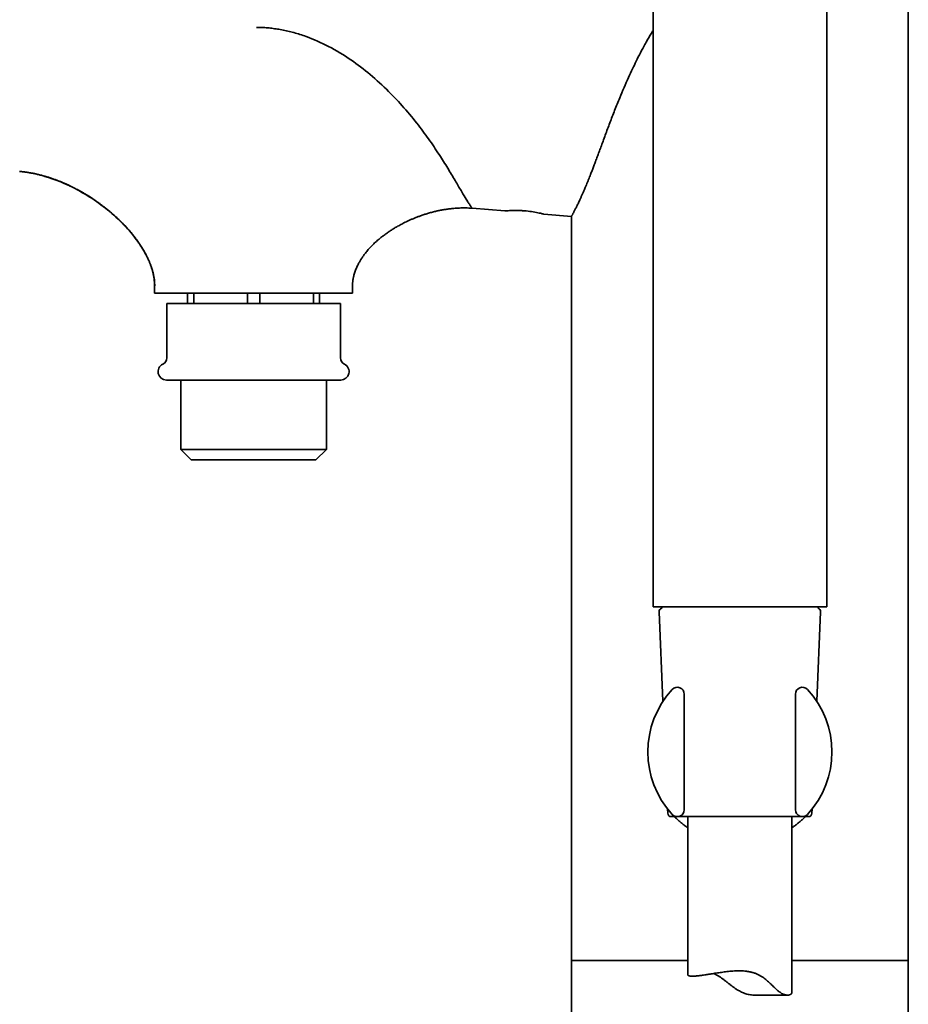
# Model space of a CAD drawing. Header units: millimetres. Extents: x 8 to 960, y 12 to 1994.
# Tile 12 of 24: x 151 to 279, y 1750 to 1891. Entities that reach past the tile are written whole.
import ezdxf

# ---------------------------------------------------------------- set-up
doc = ezdxf.new("R2010")
doc.units = ezdxf.units.MM

msp = doc.modelspace()

# ---------------------------------------------------------------- linework, layer by layer
at = {"color": 7, "linetype": 'Continuous', "lineweight": 35}
for p, q in [((241.98, 1991.64), (241.98, 1807.04)), ((266.98, 1807.04), (266.98, 1991.65)), ((278.73, 1756.15), (278.73, 1936.15)), ((215.96, 1864.36), (220.63, 1863.98)), ((226.28, 1863.52), (230.23, 1863.2)), ((230.23, 1863.2), (230.23, 1756.15)), ((170.23, 1853.21), (170.23, 1852.15)), ((198.73, 1853.28), (198.73, 1853.21)), ((198.73, 1852.15), (198.73, 1853.22)), ((170.23, 1852.15), (198.73, 1852.15)), ((174.98, 1850.65), (174.98, 1852.15)), ((175.86, 1852.15), (175.86, 1850.65)), ((183.6, 1852.15), (183.6, 1850.65)), ((185.36, 1852.15), (185.36, 1850.65)), ((193.1, 1852.15), (193.1, 1850.65)), ((193.98, 1852.15), (193.98, 1850.65)), ((171.98, 1850.65), (171.98, 1842.84)), ((196.98, 1850.65), (171.98, 1850.65)), ((196.98, 1842.84), (196.98, 1850.65)), ((174, 1839.65), (174, 1829.65)), ((194.96, 1829.65), (194.96, 1839.65)), ((174, 1829.65), (175.5, 1828.15)), ((174, 1829.65), (194.96, 1829.65)), ((193.46, 1828.15), (194.96, 1829.65)), ((175.5, 1828.15), (184.48, 1828.15)), ((184.48, 1828.15), (193.46, 1828.15)), ((254.48, 1807.04), (241.98, 1807.04)), ((242.85, 1806.32), (243.41, 1793.44)), ((243.23, 1807.04), (243.23, 1806.83)), ((266.98, 1807.04), (254.48, 1807.04)), ((265.55, 1793.44), (266.11, 1806.32)), ((265.73, 1806.83), (265.73, 1807.04)), ((246.48, 1794.46), (246.48, 1777.84)), ((262.48, 1794.46), (262.48, 1777.84)), ((244.08, 1777.94), (244.11, 1777.32)), ((264.85, 1777.32), (264.88, 1777.94)), ((245.46, 1776.84), (244.61, 1776.84)), ((264.35, 1776.84), (245.46, 1776.84)), ((246.98, 1776.84), (246.98, 1754.08)), ((261.98, 1751.55), (261.98, 1776.84)), ((230.23, 1756.15), (230.23, 1058.15)), ((230.23, 1756.15), (246.98, 1756.15)), ((246.98, 1756.15), (230.23, 1756.15)), ((261.98, 1756.15), (278.73, 1756.15)), ((278.73, 1756.15), (261.98, 1756.15)), ((278.73, 1058.15), (278.73, 1756.15)), ((256.77, 1751.16), (261.32, 1751.16))]:
    msp.add_line(p, q, dxfattribs=at)
for centre, radius, start, end in [((171.93, 1840.85), 1.2, 115.583, 270), ((170.98, 1842.84), 1, 295.583, 0), ((197.98, 1842.84), 1, 180, 244.417), ((197.03, 1840.85), 1.2, 270, 64.417), ((243.35, 1806.34), 0.5, 104.1388, 182.4813), ((265.61, 1806.34), 0.5, 357.5187, 75.8612), ((254.48, 1786.15), 13.25, 137.2814, 222.7186), ((245.48, 1794.46), 1, 0, 137.2814), ((263.48, 1794.46), 1, 42.7186, 180), ((254.48, 1786.15), 13.25, 317.2814, 42.7186), ((245.48, 1777.84), 1, 222.7186, 0), ((263.48, 1777.84), 1, 180, 317.2814), ((244.61, 1777.34), 0.5, 182.4813, 270), ((264.35, 1777.34), 0.5, 270, 357.5187)]:
    msp.add_arc(centre, radius, start, end, dxfattribs=at)
for points, knots in [([(184.91, 1890.39), (185.04, 1890.39), (185.31, 1890.39), (185.7, 1890.37), (186.1, 1890.35), (186.51, 1890.32), (186.91, 1890.28), (187.31, 1890.23), (187.71, 1890.17), (188.12, 1890.11), (188.98, 1889.96), (190.29, 1889.65), (192.58, 1888.92), (195.38, 1887.68), (198.45, 1885.81), (201.33, 1883.61), (203.87, 1881.28), (206.17, 1878.82), (208.15, 1876.42), (209.89, 1874.06), (211.33, 1871.89), (212.57, 1869.9), (213.6, 1868.17), (214.44, 1866.73), (214.96, 1865.86), (215.26, 1865.38), (215.4, 1865.15), (215.54, 1864.94), (215.65, 1864.77), (215.75, 1864.64), (215.83, 1864.53), (215.87, 1864.47), (215.89, 1864.45)], [0, 0, 0, 0, 0.008136, 0.016296, 0.024481, 0.032698, 0.040949, 0.049238, 0.057569, 0.065947, 0.074374, 0.111163, 0.149029, 0.222147, 0.30041, 0.373428, 0.450408, 0.519526, 0.590442, 0.652368, 0.713913, 0.767602, 0.819761, 0.867623, 0.912717, 0.926147, 0.939246, 0.952021, 0.964477, 0.976621, 0.98846, 1, 1, 1, 1]), ([(230.23, 1863.2), (230.23, 1863.2), (230.23, 1863.2), (230.25, 1863.23), (230.27, 1863.28), (230.31, 1863.34), (230.36, 1863.43), (230.42, 1863.53), (230.48, 1863.66), (230.56, 1863.8), (230.64, 1863.96), (230.74, 1864.14), (230.84, 1864.33), (230.94, 1864.55), (231.06, 1864.78), (231.18, 1865.02), (231.3, 1865.29), (231.45, 1865.59), (231.61, 1865.94), (231.79, 1866.33), (231.97, 1866.75), (232.14, 1867.16), (232.31, 1867.55), (232.46, 1867.93), (232.62, 1868.32), (232.81, 1868.8), (233.02, 1869.33), (233.25, 1869.91), (233.47, 1870.49), (233.7, 1871.11), (233.95, 1871.78), (234.2, 1872.46), (234.48, 1873.2), (234.78, 1874.01), (235.1, 1874.89), (235.43, 1875.77), (235.76, 1876.66), (236.1, 1877.55), (236.45, 1878.45), (236.81, 1879.36), (237.26, 1880.45), (237.8, 1881.73), (238.41, 1883.12), (239, 1884.38), (239.57, 1885.57), (240.17, 1886.74), (240.7, 1887.74), (241.15, 1888.54), (241.49, 1889.13), (241.77, 1889.6), (241.93, 1889.87), (241.98, 1889.94)], [0, 0, 0, 0, 0.013195, 0.02639, 0.039682, 0.052974, 0.066416, 0.079858, 0.093401, 0.106944, 0.120129, 0.133314, 0.146588, 0.159862, 0.173264, 0.186667, 0.200151, 0.213635, 0.230686, 0.247739, 0.264918, 0.282099, 0.295978, 0.309857, 0.323777, 0.337698, 0.361025, 0.378891, 0.396769, 0.418237, 0.439705, 0.461214, 0.482724, 0.509708, 0.536693, 0.563706, 0.590719, 0.618059, 0.645399, 0.672752, 0.700106, 0.744764, 0.789439, 0.827198, 0.861317, 0.898884, 0.936469, 0.955294, 0.974119, 0.992959, 1, 1, 1, 1]), ([(170.23, 1853.21), (170.23, 1853.57), (170.2, 1853.9), (170.11, 1854.54), (170.05, 1854.84), (169.83, 1855.71), (169.64, 1856.25), (169.2, 1857.27), (168.95, 1857.76), (168.41, 1858.69), (168.12, 1859.14), (167.2, 1860.44), (166.52, 1861.25), (165.06, 1862.76), (164.28, 1863.47), (162.63, 1864.81), (161.75, 1865.44), (159.91, 1866.6), (158.94, 1867.14), (156.89, 1868.11), (155.81, 1868.54), (154.05, 1869.07), (153.45, 1869.23), (152.18, 1869.49), (151.52, 1869.6), (150.8, 1869.66)], [0, 0, 0, 0, 0.03125, 0.03125, 0.0625, 0.0625, 0.125, 0.125, 0.1875, 0.1875, 0.25, 0.25, 0.375, 0.375, 0.5, 0.5, 0.625, 0.625, 0.75, 0.75, 0.875, 0.875, 0.9375, 0.9375, 1, 1, 1, 1]), ([(150.81, 1869.66), (150.99, 1869.64), (151.34, 1869.61), (151.85, 1869.54), (152.33, 1869.46), (152.8, 1869.38), (153.29, 1869.27), (153.79, 1869.15), (154.31, 1869.01), (154.82, 1868.86), (155.31, 1868.7), (155.79, 1868.53), (156.24, 1868.37), (156.66, 1868.2), (157.1, 1868.02), (157.54, 1867.83), (157.98, 1867.62), (158.39, 1867.42), (158.77, 1867.23), (159.12, 1867.05), (159.44, 1866.88), (159.72, 1866.72), (159.98, 1866.57), (160.22, 1866.43), (160.42, 1866.31), (160.6, 1866.2), (160.76, 1866.09), (160.91, 1866), (161.06, 1865.9), (161.25, 1865.78), (161.47, 1865.63), (161.74, 1865.44), (162.06, 1865.22), (162.43, 1864.95), (162.85, 1864.64), (163.3, 1864.29), (163.71, 1863.95), (164.1, 1863.62), (164.46, 1863.31), (164.81, 1862.98), (165.17, 1862.65), (165.51, 1862.31), (165.83, 1861.98), (166.18, 1861.61), (166.55, 1861.2), (166.93, 1860.75), (167.28, 1860.31), (167.57, 1859.94), (167.79, 1859.63), (167.96, 1859.39), (168.12, 1859.15), (168.28, 1858.9), (168.45, 1858.63), (168.63, 1858.33), (168.82, 1858.01), (168.99, 1857.68), (169.16, 1857.34), (169.32, 1857.01), (169.48, 1856.66), (169.63, 1856.27), (169.76, 1855.9), (169.87, 1855.56), (169.96, 1855.23), (170.05, 1854.89), (170.11, 1854.55), (170.17, 1854.22), (170.21, 1853.9), (170.23, 1853.57), (170.24, 1853.33), (170.24, 1853.21)], [0, 0, 0, 0, 0.019877, 0.038796, 0.056876, 0.074209, 0.090864, 0.111736, 0.131628, 0.150611, 0.170001, 0.188466, 0.206052, 0.222796, 0.23873, 0.25788, 0.275808, 0.292551, 0.30814, 0.322601, 0.335727, 0.347805, 0.358848, 0.368872, 0.377463, 0.385153, 0.391951, 0.398231, 0.404775, 0.411607, 0.422922, 0.434944, 0.447667, 0.465801, 0.48518, 0.505797, 0.527649, 0.544316, 0.561635, 0.579604, 0.597577, 0.615112, 0.632216, 0.648896, 0.67115, 0.692629, 0.713349, 0.733322, 0.744343, 0.755129, 0.765681, 0.776322, 0.787946, 0.800623, 0.814373, 0.829227, 0.841931, 0.855395, 0.869655, 0.884761, 0.900781, 0.912587, 0.924929, 0.937863, 0.951461, 0.962676, 0.974433, 0.986828, 1, 1, 1, 1]), ([(198.73, 1853.27), (198.73, 1853.3), (198.73, 1853.35), (198.73, 1853.44), (198.73, 1853.53), (198.73, 1853.62), (198.74, 1853.72), (198.75, 1853.83), (198.76, 1853.96), (198.78, 1854.08), (198.8, 1854.21), (198.83, 1854.34), (198.86, 1854.53), (198.92, 1854.76), (199, 1855.04), (199.1, 1855.32), (199.21, 1855.61), (199.33, 1855.89), (199.46, 1856.16), (199.58, 1856.4), (199.7, 1856.62), (199.82, 1856.82), (199.92, 1856.99), (200.01, 1857.13), (200.09, 1857.26), (200.18, 1857.4), (200.28, 1857.55), (200.41, 1857.72), (200.57, 1857.93), (200.76, 1858.17), (200.97, 1858.41), (201.19, 1858.65), (201.41, 1858.89), (201.65, 1859.13), (201.9, 1859.37), (202.16, 1859.6), (202.41, 1859.82), (202.67, 1860.04), (203, 1860.3), (203.39, 1860.59), (203.85, 1860.92), (204.31, 1861.23), (204.76, 1861.51), (205.16, 1861.74), (205.51, 1861.94), (205.81, 1862.1), (206.13, 1862.27), (206.47, 1862.44), (206.84, 1862.61), (207.23, 1862.78), (207.64, 1862.95), (208.07, 1863.12), (208.53, 1863.29), (209.02, 1863.46), (209.53, 1863.62), (210.08, 1863.78), (210.62, 1863.91), (211.14, 1864.03), (211.64, 1864.13), (212.17, 1864.21), (212.73, 1864.29), (213.24, 1864.35), (213.71, 1864.38), (214.12, 1864.4), (214.55, 1864.42), (215, 1864.42), (215.47, 1864.4), (215.79, 1864.38), (215.95, 1864.37)], [0, 0, 0, 0, 0.008684, 0.016423, 0.023286, 0.029374, 0.034831, 0.039859, 0.045294, 0.050866, 0.056625, 0.062565, 0.068683, 0.081215, 0.094473, 0.107153, 0.120424, 0.134274, 0.147607, 0.159748, 0.170767, 0.180721, 0.189659, 0.196846, 0.203643, 0.210996, 0.218982, 0.227621, 0.239949, 0.253455, 0.268162, 0.281662, 0.296062, 0.311375, 0.326963, 0.342293, 0.357373, 0.372211, 0.386815, 0.412416, 0.437311, 0.461525, 0.48508, 0.507994, 0.522659, 0.537527, 0.553348, 0.570149, 0.587952, 0.606782, 0.626137, 0.646525, 0.667983, 0.690556, 0.714295, 0.739267, 0.76555, 0.787136, 0.809648, 0.833157, 0.85775, 0.883536, 0.901131, 0.919347, 0.938247, 0.957912, 0.978451, 1, 1, 1, 1]), ([(215.95, 1864.37), (215.95, 1864.37), (215.96, 1864.36), (215.96, 1864.36), (215.96, 1864.36)], [0, 0, 0, 0, 0.321937, 1, 1, 1, 1]), ([(220.63, 1863.98), (220.63, 1863.98), (220.65, 1863.98), (220.73, 1863.98), (220.79, 1863.99), (221.02, 1864.01), (221.24, 1864.03), (221.65, 1864.04), (221.79, 1864.05), (222.1, 1864.05), (222.26, 1864.05), (222.6, 1864.05), (222.77, 1864.04), (223.12, 1864.03), (223.29, 1864.01), (223.82, 1863.97), (224.17, 1863.93), (224.83, 1863.83), (225.13, 1863.77), (225.53, 1863.69), (225.66, 1863.67), (225.87, 1863.62), (225.96, 1863.59), (226.12, 1863.56), (226.18, 1863.54), (226.26, 1863.52), (226.28, 1863.52), (226.28, 1863.52)], [0, 0, 0, 0, 0.0625, 0.0625, 0.125, 0.125, 0.25, 0.25, 0.3125, 0.3125, 0.375, 0.375, 0.4375, 0.4375, 0.5, 0.5, 0.625, 0.625, 0.75, 0.75, 0.8125, 0.8125, 0.875, 0.875, 0.9375, 0.9375, 1, 1, 1, 1]), ([(171.93, 1839.65), (171.93, 1839.65), (171.93, 1839.65), (171.94, 1839.65), (171.95, 1839.65), (171.97, 1839.65), (172, 1839.65), (172.03, 1839.65), (172.07, 1839.65), (172.1, 1839.65), (172.14, 1839.65), (172.18, 1839.65), (172.22, 1839.65), (172.27, 1839.65), (172.32, 1839.65), (172.37, 1839.65), (172.44, 1839.65), (172.53, 1839.65), (172.64, 1839.65), (172.75, 1839.65), (172.88, 1839.65), (173.02, 1839.65), (173.16, 1839.65), (173.31, 1839.65), (173.47, 1839.65), (173.61, 1839.65), (173.76, 1839.65), (173.92, 1839.65), (174.09, 1839.65), (174.26, 1839.65), (174.46, 1839.65), (174.7, 1839.65), (174.97, 1839.65), (175.26, 1839.65), (175.57, 1839.65), (175.89, 1839.65), (176.23, 1839.65), (176.58, 1839.65), (176.95, 1839.65), (177.34, 1839.65), (177.73, 1839.65), (178.15, 1839.65), (178.6, 1839.65), (179.1, 1839.65), (179.65, 1839.65), (180.22, 1839.65), (180.8, 1839.65), (181.39, 1839.65), (181.99, 1839.65), (182.61, 1839.65), (183.23, 1839.65), (183.85, 1839.65), (184.48, 1839.65), (185.1, 1839.65), (185.73, 1839.65), (186.35, 1839.65), (186.96, 1839.65), (187.53, 1839.65), (188.06, 1839.65), (188.55, 1839.65), (189.02, 1839.65), (189.49, 1839.65), (189.94, 1839.65), (190.38, 1839.65), (190.81, 1839.65), (191.22, 1839.65), (191.62, 1839.65), (192.01, 1839.65), (192.37, 1839.65), (192.71, 1839.65), (193.02, 1839.65), (193.3, 1839.65), (193.56, 1839.65), (193.82, 1839.65), (194.06, 1839.65), (194.29, 1839.65), (194.52, 1839.65), (194.74, 1839.65), (194.96, 1839.65), (195.16, 1839.65), (195.36, 1839.65), (195.54, 1839.65), (195.71, 1839.65), (195.85, 1839.65), (195.97, 1839.65), (196.06, 1839.65), (196.15, 1839.65), (196.23, 1839.65), (196.31, 1839.65), (196.39, 1839.65), (196.46, 1839.65), (196.53, 1839.65), (196.61, 1839.65), (196.68, 1839.65), (196.75, 1839.65), (196.81, 1839.65), (196.86, 1839.65), (196.91, 1839.65), (196.95, 1839.65), (196.99, 1839.65), (197.02, 1839.65), (197.03, 1839.65), (197.03, 1839.65)], [0, 0, 0, 0, 0.006784, 0.013563, 0.020339, 0.027116, 0.033896, 0.040682, 0.048139, 0.053413, 0.058685, 0.063955, 0.069226, 0.074498, 0.079773, 0.085052, 0.090338, 0.098994, 0.107638, 0.116277, 0.124916, 0.133562, 0.142222, 0.151655, 0.159255, 0.166847, 0.174436, 0.182025, 0.189619, 0.197222, 0.20484, 0.215709, 0.226578, 0.237458, 0.248838, 0.260216, 0.271607, 0.283463, 0.295317, 0.307184, 0.31947, 0.331752, 0.344048, 0.359229, 0.374408, 0.389775, 0.405297, 0.420837, 0.436604, 0.45237, 0.468212, 0.484097, 0.5, 0.51589, 0.531778, 0.547621, 0.563382, 0.579162, 0.592103, 0.605039, 0.617991, 0.630643, 0.64329, 0.655953, 0.668238, 0.68052, 0.692817, 0.704673, 0.716527, 0.728395, 0.738149, 0.747901, 0.757659, 0.767203, 0.776518, 0.785835, 0.795162, 0.804848, 0.814515, 0.824174, 0.833832, 0.8435, 0.853186, 0.862105, 0.868051, 0.873992, 0.879931, 0.88587, 0.89181, 0.897755, 0.903706, 0.909664, 0.917341, 0.925011, 0.932676, 0.940343, 0.948016, 0.955699, 0.962711, 0.975137, 0.98756, 1, 1, 1, 1]), ([(246.98, 1775.23), (246.9, 1775.29), (246.67, 1775.45), (246.31, 1775.72), (245.91, 1776.04), (245.53, 1776.38), (245.24, 1776.65), (245.09, 1776.8), (245.05, 1776.84)], [0, 0, 0, 0, 0.113789, 0.317892, 0.521272, 0.72522, 0.929883, 1, 1, 1, 1]), ([(261.98, 1775.24), (261.99, 1775.25), (262.04, 1775.29), (262.15, 1775.36), (262.3, 1775.47), (262.48, 1775.61), (262.69, 1775.76), (262.91, 1775.94), (263.17, 1776.16), (263.44, 1776.4), (263.69, 1776.63), (263.84, 1776.78), (263.9, 1776.84)], [0, 0, 0, 0, 0.020463, 0.075103, 0.151687, 0.240308, 0.340987, 0.453747, 0.578614, 0.738901, 0.890765, 1, 1, 1, 1]), ([(246.98, 1754.08), (246.98, 1754.07), (246.98, 1754.05), (247, 1754.01), (247.05, 1753.98), (247.12, 1753.95), (247.21, 1753.92), (247.33, 1753.91), (247.46, 1753.9), (247.62, 1753.89), (247.81, 1753.9), (248.01, 1753.91), (248.23, 1753.92), (248.46, 1753.95), (248.7, 1753.97), (248.97, 1754.01), (249.26, 1754.05), (249.56, 1754.09), (249.87, 1754.14), (250.19, 1754.19), (250.53, 1754.24), (250.89, 1754.3), (251.26, 1754.36), (251.64, 1754.41), (252.02, 1754.47), (252.42, 1754.52), (252.83, 1754.57), (253.25, 1754.61), (253.69, 1754.64), (254.12, 1754.65), (254.55, 1754.66), (254.98, 1754.64), (255.34, 1754.6), (255.63, 1754.56), (255.84, 1754.53), (256.05, 1754.48), (256.26, 1754.43), (256.47, 1754.37), (256.67, 1754.31), (256.86, 1754.23), (257.05, 1754.15), (257.24, 1754.06), (257.42, 1753.96), (257.6, 1753.85), (257.82, 1753.71), (258.06, 1753.53), (258.33, 1753.31), (258.59, 1753.08), (258.85, 1752.84), (259.09, 1752.61), (259.33, 1752.38), (259.57, 1752.15), (259.8, 1751.94), (260.03, 1751.74), (260.22, 1751.59), (260.37, 1751.49), (260.48, 1751.42), (260.59, 1751.36), (260.7, 1751.31), (260.8, 1751.26), (260.94, 1751.22), (261.1, 1751.18), (261.27, 1751.16), (261.41, 1751.16), (261.53, 1751.18), (261.61, 1751.2), (261.69, 1751.23), (261.76, 1751.26), (261.82, 1751.3), (261.87, 1751.34), (261.91, 1751.39), (261.95, 1751.45), (261.98, 1751.5), (261.98, 1751.54), (261.97, 1751.55)], [0, 0, 0, 0, 0.007157, 0.025152, 0.043212, 0.060604, 0.078057, 0.09449, 0.110975, 0.128393, 0.145874, 0.162705, 0.179592, 0.19565, 0.211755, 0.228761, 0.245822, 0.262238, 0.278701, 0.295099, 0.311544, 0.328903, 0.346317, 0.363068, 0.379868, 0.396845, 0.413874, 0.431883, 0.449963, 0.467397, 0.48491, 0.502559, 0.52034, 0.529293, 0.538245, 0.547271, 0.556315, 0.565147, 0.573998, 0.582932, 0.591866, 0.600876, 0.609886, 0.618979, 0.628089, 0.643626, 0.659206, 0.674876, 0.690567, 0.706361, 0.722173, 0.73807, 0.754005, 0.769637, 0.78538, 0.793315, 0.801249, 0.809268, 0.81731, 0.825131, 0.832972, 0.848808, 0.864772, 0.880874, 0.891888, 0.902925, 0.914055, 0.925185, 0.936386, 0.947587, 0.958862, 0.970151, 0.991934, 1, 1, 1, 1]), ([(256.77, 1751.16), (256.75, 1751.16), (256.66, 1751.16), (256.45, 1751.17), (256.16, 1751.19), (255.83, 1751.24), (255.5, 1751.31), (255.18, 1751.41), (254.86, 1751.53), (254.56, 1751.68), (254.26, 1751.84), (253.95, 1752.03), (253.64, 1752.25), (253.32, 1752.48), (253.01, 1752.72), (252.7, 1752.97), (252.38, 1753.21), (252.07, 1753.45), (251.75, 1753.68), (251.48, 1753.86), (251.26, 1753.99), (251.08, 1754.08), (250.91, 1754.17), (250.78, 1754.23), (250.7, 1754.26), (250.69, 1754.27)], [0, 0, 0, 0, 0.009425, 0.041148, 0.088106, 0.135422, 0.183073, 0.231196, 0.278122, 0.325434, 0.372996, 0.420807, 0.476418, 0.532165, 0.588219, 0.644341, 0.700852, 0.757448, 0.814408, 0.871586, 0.901552, 0.931576, 0.961872, 0.992168, 1, 1, 1, 1])]:
    msp.add_open_spline(points, degree=3, knots=knots, dxfattribs=at)

doc.saveas('drawing.dxf')
